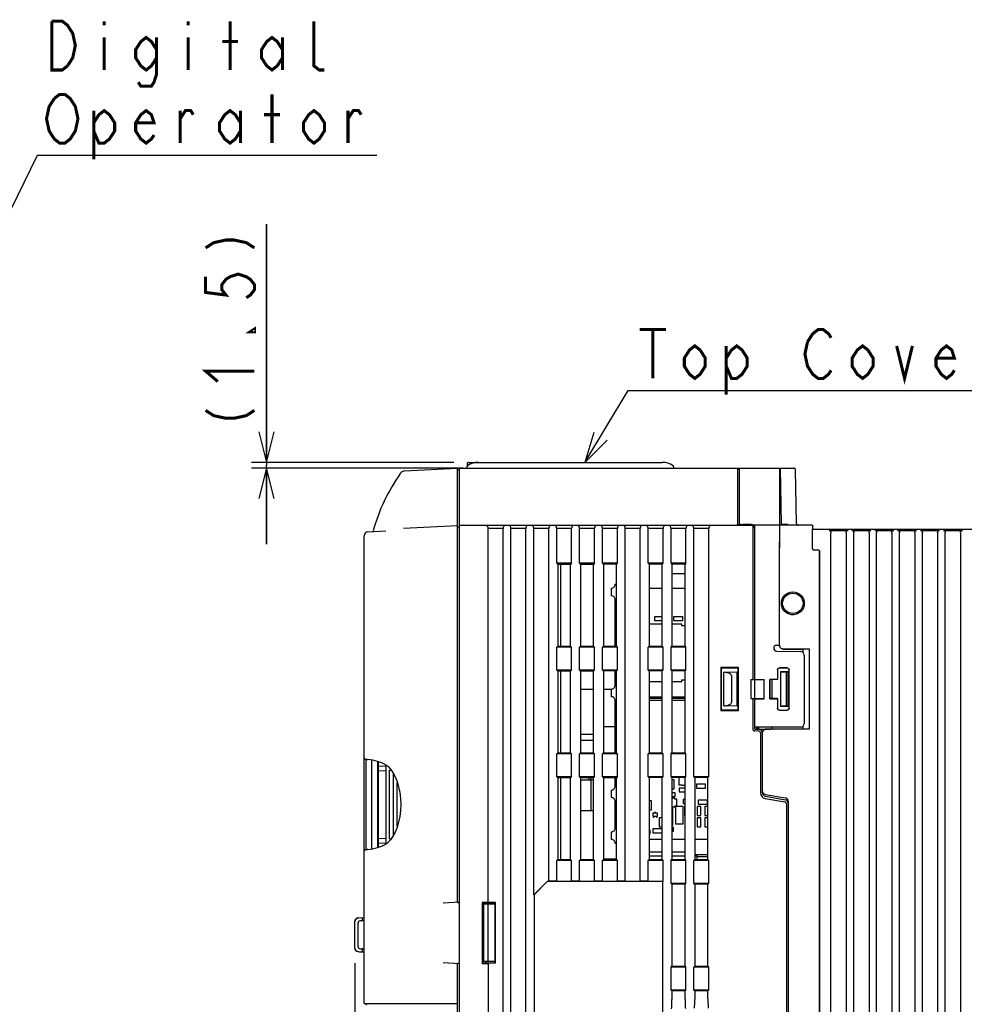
# Model space of a CAD drawing. Extents: x 28 to 410, y 33 to 287.
# Tile 15 of 41: x 111 to 173, y 195 to 259. Entities that reach past the tile are written whole.
import ezdxf

# ---------------------------------------------------------------- set-up
doc = ezdxf.new("R2010")
doc.units = 0
doc.header["$LTSCALE"] = 23.1
doc.linetypes.add('HIDDEN', pattern=[0.2, 0.1, -0.1])
doc.layers.get('0').update_dxf_attribs({"linetype": 'CONTINUOUS'})
for name, color, linetype in [('ALL_AXIS', 7, 'CONTINUOUS'), ('ALL_DIM', 7, 'CONTINUOUS'), ('ALL_FEATURES', 7, 'CONTINUOUS'), ('ALL_NOTE', 7, 'CONTINUOUS'), ('DEFAULT_2', 8, 'HIDDEN')]:
    doc.layers.add(name, color=color, linetype=linetype)
doc.dimstyles.get("Standard").update_dxf_attribs({"dimtxt": 2.5, "dimasz": 2.5, "dimexe": 1.25, "dimexo": 0.625, "dimtad": 1, "dimcen": 2.5, "dimazin": 3, "dimtfac": 1, "dimtmove": 0, "dimatfit": 3})

# ---------------------------------------------------------------- blocks, each defined once
blk = doc.blocks.new('_OPEN')
at = {"color": 0, "linetype": 'BYBLOCK'}
for p, q in [((0, 0), (-1, 0.25)), ((-1, -0.25), (0, 0)), ((-1, 0), (0, 0))]:
    blk.add_line(p, q, dxfattribs=at)
blk = doc.blocks.new('*D10')
at = {"layer": 'ALL_DIM', "color": 2, "linetype": 'CONTINUOUS'}
for p, q in [((132.768, 197.464), (132.768, 123.357)), ((133.491, 148.957), (133.491, 123.357)), ((132.768, 124.357), (121.811, 124.357)), ((121.811, 124.357), (133.129, 124.357)), ((138.491, 124.357), (133.129, 124.357)), ((133.491, 124.357), (138.491, 124.357))]:
    blk.add_line(p, q, dxfattribs=at)
at = {"layer": 'ALL_DIM', "color": 2, "linetype": 'CONTINUOUS', "xscale": 2, "yscale": 2, "zscale": 2}
blk.add_blockref('_OPEN', (132.768, 124.357), dxfattribs=at)
at = {"layer": 'ALL_DIM', "color": 2, "linetype": 'CONTINUOUS', "xscale": 2, "yscale": 2, "zscale": 2, "rotation": 180}
blk.add_blockref('_OPEN', (133.491, 124.357), dxfattribs=at)
blk = doc.blocks.new('*D12')
at = {"layer": 'ALL_DIM', "color": 2, "linetype": 'CONTINUOUS'}
for p, q in [((126.969, 230.332), (126.969, 245.955)), ((126.969, 245.955), (126.969, 230.145)), ((139.245, 230.332), (125.969, 230.332)), ((126.969, 224.957), (126.969, 230.145)), ((139.866, 229.957), (125.969, 229.957)), ((126.969, 229.957), (126.969, 224.957))]:
    blk.add_line(p, q, dxfattribs=at)
at = {"layer": 'ALL_DIM', "color": 2, "linetype": 'CONTINUOUS', "xscale": 2, "yscale": 2, "zscale": 2}
for p, rotation in [((126.969, 230.332), 270), ((126.969, 229.957), 90)]:
    blk.add_blockref('_OPEN', p, dxfattribs=dict(at, rotation=rotation))

msp = doc.modelspace()

# ---------------------------------------------------------------- linework, layer by layer
at = {"color": 7, "linetype": 'CONTINUOUS'}
for p, q in [((152.918, 219.705), (152.065, 219.705)), ((152.416, 220.207), (152.416, 219.957)), ((152.918, 220.207), (152.416, 220.207)), ((152.416, 219.957), (152.918, 219.957)), ((154.204, 219.705), (153.563, 219.705)), ((153.666, 220.207), (153.666, 219.957)), ((154.266, 220.207), (153.666, 220.207)), ((153.666, 219.957), (154.266, 219.957)), ((154.204, 219.61), (154.204, 219.705)), ((154.266, 219.957), (154.266, 220.207)), ((154.42, 219.61), (154.204, 219.61)), ((152.065, 215.959), (152.918, 215.959)), ((153.563, 215.959), (154.204, 215.959)), ((154.204, 215.959), (154.204, 216.054)), ((154.204, 216.054), (154.42, 216.054)), ((159.116, 212.957), (159.116, 212.83)), ((159.116, 212.907), (159.241, 212.907)), ((159.241, 212.907), (159.241, 212.828)), ((153.716, 209.507), (153.563, 209.507)), ((153.716, 208.907), (153.716, 209.507)), ((154.003, 209.646), (154.003, 209.178)), ((153.563, 208.907), (153.716, 208.907)), ((154.003, 209.178), (154.225, 209.178)), ((154.041, 208.957), (154.041, 208.707)), ((154.42, 208.957), (154.041, 208.957)), ((154.041, 208.707), (154.42, 208.707)), ((154.225, 209.178), (154.225, 209.146)), ((154.225, 209.146), (154.42, 209.146)), ((155.166, 209.207), (155.166, 208.957)), ((155.766, 209.207), (155.166, 209.207)), ((155.166, 208.957), (155.766, 208.957)), ((155.766, 208.957), (155.766, 209.207)), ((152.216, 208.132), (152.065, 208.132)), ((152.216, 207.532), (152.216, 208.132)), ((153.766, 208.657), (153.563, 208.657)), ((153.563, 208.407), (153.766, 208.407)), ((153.752, 208.293), (153.563, 208.293)), ((153.752, 208.229), (153.752, 208.293)), ((153.879, 208.229), (153.752, 208.229)), ((153.766, 208.407), (153.766, 208.657)), ((153.879, 207.785), (153.879, 208.229)), ((154.291, 208.207), (154.291, 207.957)), ((154.42, 208.207), (154.291, 208.207)), ((155.291, 208.157), (155.291, 207.907)), ((155.891, 208.157), (155.291, 208.157)), ((155.891, 207.907), (155.891, 208.157)), ((152.065, 207.532), (152.216, 207.532)), ((153.563, 207.721), (153.752, 207.721)), ((153.62, 207.679), (153.563, 207.679)), ((153.62, 206.536), (153.62, 207.679)), ((153.752, 207.721), (153.752, 207.785)), ((153.752, 207.785), (153.879, 207.785)), ((153.787, 207.754), (153.787, 206.611)), ((154.295, 207.754), (153.787, 207.754)), ((154.291, 207.957), (154.42, 207.957)), ((154.295, 206.611), (154.295, 207.754)), ((154.391, 207.757), (154.391, 207.157)), ((154.42, 207.757), (154.391, 207.757)), ((155.216, 207.757), (155.216, 207.157)), ((155.466, 207.757), (155.216, 207.757)), ((155.291, 207.907), (155.891, 207.907)), ((155.466, 207.157), (155.466, 207.757)), ((155.716, 207.757), (155.716, 207.157)), ((155.922, 207.757), (155.716, 207.757)), ((152.716, 207.007), (152.716, 206.407)), ((152.918, 207.007), (152.716, 207.007)), ((154.391, 207.157), (154.42, 207.157)), ((155.216, 207.157), (155.466, 207.157)), ((155.216, 207.007), (155.216, 206.407)), ((155.466, 207.007), (155.216, 207.007)), ((155.466, 206.407), (155.466, 207.007)), ((155.716, 207.157), (155.922, 207.157)), ((155.716, 207.007), (155.716, 206.407)), ((155.922, 207.007), (155.716, 207.007)), ((152.141, 206.207), (152.065, 206.207)), ((152.141, 205.957), (152.141, 206.207)), ((152.316, 206.282), (152.316, 206.032)), ((152.916, 206.282), (152.316, 206.282)), ((152.716, 206.407), (152.918, 206.407)), ((152.916, 206.032), (152.916, 206.282)), ((153.563, 206.536), (153.62, 206.536)), ((153.666, 206.382), (153.563, 206.382)), ((153.563, 206.132), (153.666, 206.132)), ((153.666, 206.132), (153.666, 206.382)), ((153.787, 206.611), (154.295, 206.611)), ((155.216, 206.407), (155.466, 206.407)), ((155.716, 206.407), (155.922, 206.407)), ((152.065, 205.957), (152.141, 205.957)), ((152.316, 206.032), (152.916, 206.032))]:
    msp.add_line(p, q, dxfattribs=at)
at = {"layer": 'ALL_AXIS', "color": 7, "linetype": 'CONTINUOUS'}
for p, q in [((139.616, 229.957), (157.866, 229.957)), ((157.866, 229.957), (157.866, 229.616)), ((139.616, 226.207), (158.866, 226.207)), ((158.866, 226.207), (158.866, 224.707)), ((160.616, 226.207), (160.616, 224.707)), ((139.616, 226.082), (139.491, 226.082)), ((149.841, 222.332), (149.915, 222.332)), ((149.591, 221.582), (149.591, 222.082)), ((152.065, 222.082), (152.918, 222.082)), ((153.563, 222.082), (154.42, 222.082)), ((149.841, 218.272), (149.841, 221.332)), ((149.841, 215.707), (149.841, 216.642)), ((149.591, 214.957), (149.591, 215.457)), ((149.841, 211.272), (149.841, 214.707)), ((159.116, 212.907), (159.241, 212.907)), ((149.841, 209.082), (149.841, 209.642)), ((149.591, 208.332), (149.591, 208.832)), ((149.841, 206.332), (149.841, 208.082)), ((149.591, 205.582), (149.591, 206.082)), ((152.918, 205.582), (152.065, 205.582)), ((154.42, 205.582), (153.563, 205.582)), ((155.922, 205.582), (155.061, 205.582)), ((149.915, 205.332), (149.841, 205.332)), ((152.065, 204.77), (152.918, 204.77)), ((153.563, 204.77), (154.42, 204.77)), ((155.922, 204.572), (155.061, 204.572)), ((155.216, 204.266), (155.216, 204.572)), ((155.922, 204.45), (155.216, 204.45))]:
    msp.add_line(p, q, dxfattribs=at)
for radius in [0.75, 0.669]:
    msp.add_circle((161.491, 221.082), radius, dxfattribs=at)
for centre, start, end in [((149.591, 222.332), 269.99996, 0.00004), ((149.591, 221.332), 359.99996, 90.00004), ((149.591, 215.707), 269.99996, 0.00004), ((149.591, 214.707), 359.99996, 90.00004), ((149.591, 209.082), 269.99996, 0.00004), ((149.591, 208.082), 359.99996, 90.00004), ((149.591, 206.332), 269.99996, 0.00004), ((149.591, 205.332), 359.99996, 90.00004)]:
    msp.add_arc(centre, 0.25, start, end, dxfattribs=at)
at = {"layer": 'ALL_DIM', "color": 2, "linetype": 'CONTINUOUS', "const_width": 0.2}
for points in [[(122.969, 244.407), (123.502, 244.751), (124.302, 244.923), (124.836, 244.923), (125.636, 244.751), (126.169, 244.407)], [(122.969, 242.515), (122.969, 241.483), (124.302, 241.311), (124.036, 241.655), (124.036, 241.999), (124.302, 242.343), (124.569, 242.515), (125.102, 242.687), (125.636, 242.515), (125.902, 242.343), (126.169, 241.999), (126.169, 241.655), (125.902, 241.311), (125.636, 241.139)], [(126.169, 239.075), (126.169, 238.903), (125.902, 238.903), (126.169, 239.075)], [(123.769, 235.635), (122.969, 236.323), (126.169, 236.323)], [(122.969, 233.743), (123.502, 233.399), (124.302, 233.227), (124.836, 233.227), (125.636, 233.399), (126.169, 233.743)]]:
    msp.add_lwpolyline(points, dxfattribs=at)
at = {"layer": 'ALL_FEATURES', "color": 7, "linetype": 'CONTINUOUS'}
for p, q in [((140.121, 230.209), (140.116, 229.957)), ((140.245, 230.332), (152.916, 230.332)), ((153.665, 230.046), (153.666, 229.957)), ((136.027, 229.769), (139.491, 229.95)), ((139.491, 201.457), (139.491, 229.95)), ((139.491, 229.832), (139.616, 229.832)), ((139.616, 142.457), (139.616, 229.957)), ((139.616, 229.957), (161.543, 229.957)), ((157.991, 229.856), (157.866, 229.858)), ((157.866, 229.616), (157.866, 226.277)), ((157.991, 226.233), (157.991, 229.957)), ((160.616, 229.957), (160.616, 226.207)), ((160.7, 229.457), (160.616, 229.457)), ((160.755, 226.282), (160.691, 229.957)), ((161.729, 226.33), (161.668, 229.834)), ((160.713, 228.707), (160.616, 228.707)), ((135.945, 226.015), (139.491, 226.2)), ((158.851, 226.214), (158.833, 226.216)), ((158.991, 216.086), (158.991, 226.22)), ((162.754, 226.207), (158.991, 226.207)), ((160.755, 226.282), (161.172, 226.282)), ((160.991, 226.282), (160.991, 226.207)), ((161.173, 226.207), (161.172, 226.282)), ((162.804, 225.957), (162.804, 226.157)), ((133.366, 194.832), (133.366, 225.52)), ((133.603, 225.769), (134.786, 225.831)), ((141.502, 226.003), (141.497, 226.057)), ((141.502, 201.45), (141.502, 226.003)), ((142.48, 226.003), (141.502, 226.003)), ((142.485, 226.057), (142.48, 226.003)), ((142.48, 146.411), (142.48, 226.003)), ((143.002, 226.003), (142.997, 226.057)), ((143.002, 146.411), (143.002, 226.003)), ((143.98, 226.003), (143.002, 226.003)), ((143.985, 226.057), (143.98, 226.003)), ((143.98, 146.411), (143.98, 226.003)), ((144.502, 226.003), (144.497, 226.057)), ((144.502, 201.957), (144.502, 226.003)), ((145.48, 226.003), (144.502, 226.003)), ((145.485, 226.057), (145.48, 226.003)), ((145.48, 202.832), (145.48, 226.003)), ((146.002, 226.003), (145.997, 226.057)), ((146.002, 223.707), (146.002, 226.003)), ((146.98, 226.003), (146.002, 226.003)), ((146.985, 226.057), (146.98, 226.003)), ((146.98, 223.707), (146.98, 226.003)), ((147.502, 226.003), (147.497, 226.057)), ((147.502, 223.707), (147.502, 226.003)), ((148.48, 226.003), (147.502, 226.003)), ((148.484, 226.049), (148.48, 226.003)), ((148.48, 223.707), (148.48, 226.003)), ((148.485, 226.057), (148.484, 226.049)), ((149.002, 226.003), (148.997, 226.057)), ((149.002, 223.707), (149.002, 226.003)), ((149.98, 226.003), (149.002, 226.003)), ((149.985, 226.057), (149.98, 226.003)), ((149.98, 223.707), (149.98, 226.003)), ((150.502, 226.003), (150.497, 226.057)), ((150.502, 202.832), (150.502, 226.003)), ((151.48, 226.003), (150.502, 226.003)), ((151.485, 226.057), (151.48, 226.003)), ((151.48, 202.832), (151.48, 226.003)), ((152.002, 226.003), (151.997, 226.057)), ((152.002, 223.707), (152.002, 226.003)), ((152.98, 226.003), (152.002, 226.003)), ((152.985, 226.057), (152.98, 226.003)), ((152.98, 223.707), (152.98, 226.003)), ((153.502, 226.003), (153.497, 226.057)), ((153.502, 223.707), (153.502, 226.003)), ((154.48, 226.003), (153.502, 226.003)), ((154.485, 226.057), (154.48, 226.003)), ((154.48, 223.707), (154.48, 226.003)), ((155.002, 226.003), (154.997, 226.057)), ((155.002, 209.707), (155.002, 226.003)), ((155.98, 226.003), (155.002, 226.003)), ((155.985, 226.057), (155.98, 226.003)), ((155.98, 209.707), (155.98, 226.003)), ((158.906, 226.108), (158.866, 226.111)), ((158.991, 226.089), (158.866, 226.091)), ((158.942, 226.104), (158.906, 226.108)), ((158.969, 226.1), (158.942, 226.104)), ((162.786, 225.939), (162.804, 225.957)), ((162.804, 225.957), (181.618, 225.957)), ((163.866, 225.872), (165.116, 225.872)), ((163.991, 147.332), (163.991, 225.718)), ((164.991, 225.718), (164.991, 147.332)), ((165.366, 225.872), (166.616, 225.872)), ((165.491, 147.332), (165.491, 225.718)), ((166.491, 225.718), (166.491, 147.332)), ((166.866, 225.872), (168.116, 225.872)), ((166.991, 147.332), (166.991, 225.718)), ((167.991, 225.718), (167.991, 147.332)), ((168.366, 225.872), (169.616, 225.872)), ((168.491, 147.332), (168.491, 225.718)), ((169.491, 225.718), (169.491, 147.332)), ((169.866, 225.872), (171.116, 225.872)), ((169.991, 147.332), (169.991, 225.718)), ((170.991, 225.718), (170.991, 147.332)), ((171.366, 225.872), (172.616, 225.872)), ((171.491, 147.332), (171.491, 225.718)), ((172.491, 225.718), (172.491, 147.332)), ((160.616, 218.339), (160.616, 225.122)), ((162.781, 224.657), (162.781, 225.439)), ((158.866, 224.707), (158.866, 216.084)), ((162.775, 224.691), (162.775, 224.645)), ((162.781, 224.657), (162.785, 224.634)), ((162.856, 224.582), (163.166, 224.582)), ((163.235, 224.495), (163.235, 147.919)), ((163.241, 147.907), (163.241, 224.507)), ((146.002, 223.707), (146.071, 223.638)), ((146.98, 223.707), (146.002, 223.707)), ((146.912, 223.639), (146.071, 223.638)), ((146.071, 223.638), (146.071, 218.276)), ((146.266, 218.276), (146.266, 223.638)), ((146.98, 223.707), (146.912, 223.639)), ((146.912, 218.275), (146.912, 223.639)), ((147.502, 223.707), (147.569, 223.64)), ((148.48, 223.707), (147.502, 223.707)), ((148.414, 223.641), (147.569, 223.64)), ((147.569, 223.64), (147.569, 218.274)), ((148.48, 223.707), (148.414, 223.641)), ((148.414, 218.274), (148.414, 223.641)), ((149.002, 223.707), (149.068, 223.641)), ((149.98, 223.707), (149.002, 223.707)), ((149.915, 223.642), (149.068, 223.641)), ((149.068, 223.641), (149.068, 218.273)), ((149.98, 223.707), (149.915, 223.642)), ((149.915, 218.272), (149.915, 223.642)), ((152.002, 223.707), (152.065, 223.644)), ((152.98, 223.707), (152.002, 223.707)), ((152.918, 223.645), (152.065, 223.644)), ((152.065, 223.644), (152.065, 218.27)), ((152.98, 223.707), (152.918, 223.645)), ((152.918, 218.269), (152.918, 223.645)), ((153.502, 223.707), (153.563, 223.646)), ((154.48, 223.707), (153.502, 223.707)), ((154.42, 223.647), (153.563, 223.646)), ((153.563, 223.646), (153.563, 218.268)), ((154.48, 223.707), (154.42, 223.647)), ((154.42, 218.267), (154.42, 223.647)), ((153.563, 223.045), (154.42, 223.045)), ((146.002, 218.207), (146.071, 218.276)), ((146.002, 216.707), (146.002, 218.207)), ((146.98, 218.207), (146.002, 218.207)), ((146.071, 218.276), (146.912, 218.275)), ((146.98, 218.207), (146.912, 218.275)), ((146.98, 216.707), (146.98, 218.207)), ((147.502, 218.207), (147.569, 218.274)), ((147.502, 216.707), (147.502, 218.207)), ((148.48, 218.207), (147.502, 218.207)), ((147.569, 218.274), (148.414, 218.274)), ((148.48, 218.207), (148.414, 218.274)), ((148.48, 216.707), (148.48, 218.207)), ((149.002, 218.207), (149.068, 218.273)), ((149.002, 216.707), (149.002, 218.207)), ((149.98, 218.207), (149.002, 218.207)), ((149.068, 218.273), (149.915, 218.272)), ((149.98, 218.207), (149.915, 218.272)), ((149.98, 216.707), (149.98, 218.207)), ((152.002, 218.207), (152.065, 218.27)), ((152.002, 216.707), (152.002, 218.207)), ((152.98, 218.207), (152.002, 218.207)), ((152.065, 218.27), (152.918, 218.269)), ((152.98, 218.207), (152.918, 218.269)), ((152.98, 216.707), (152.98, 218.207)), ((153.502, 218.207), (153.563, 218.268)), ((153.502, 216.707), (153.502, 218.207)), ((154.48, 218.207), (153.502, 218.207)), ((153.563, 218.268), (154.42, 218.267)), ((154.48, 218.207), (154.42, 218.267)), ((154.48, 216.707), (154.48, 218.207)), ((160.429, 218.335), (160.616, 218.339)), ((160.429, 217.954), (161.995, 217.926)), ((160.866, 218.09), (162.566, 218.09)), ((160.866, 218.082), (162.152, 218.083)), ((162.152, 218.083), (162.566, 218.09)), ((162.152, 218.083), (162.152, 217.866)), ((162.566, 218.09), (162.566, 212.824)), ((162.241, 217.676), (162.241, 213.207)), ((146.002, 216.707), (146.071, 216.638)), ((146.98, 216.707), (146.002, 216.707)), ((146.912, 216.639), (146.071, 216.638)), ((146.071, 216.638), (146.071, 211.276)), ((146.266, 211.276), (146.266, 216.638)), ((146.98, 216.707), (146.912, 216.639)), ((146.912, 211.275), (146.912, 216.639)), ((147.502, 216.707), (147.569, 216.64)), ((148.48, 216.707), (147.502, 216.707)), ((148.414, 216.641), (147.569, 216.64)), ((147.569, 216.64), (147.569, 211.274)), ((148.48, 216.707), (148.414, 216.641)), ((148.414, 211.274), (148.414, 216.641)), ((149.002, 216.707), (149.068, 216.641)), ((149.98, 216.707), (149.002, 216.707)), ((149.915, 216.642), (149.068, 216.641)), ((149.068, 216.641), (149.068, 211.273)), ((149.98, 216.707), (149.915, 216.642)), ((149.915, 211.272), (149.915, 216.642)), ((152.002, 216.707), (152.065, 216.644)), ((152.98, 216.707), (152.002, 216.707)), ((152.918, 216.645), (152.065, 216.644)), ((152.065, 216.644), (152.065, 211.27)), ((152.98, 216.707), (152.918, 216.645)), ((152.918, 211.269), (152.918, 216.645)), ((153.502, 216.707), (153.563, 216.646)), ((154.48, 216.707), (153.502, 216.707)), ((154.42, 216.647), (153.563, 216.646)), ((153.563, 216.646), (153.563, 211.268)), ((154.48, 216.707), (154.42, 216.647)), ((154.42, 211.267), (154.42, 216.647)), ((156.758, 216.865), (156.758, 214.049)), ((156.793, 216.831), (156.758, 216.865)), ((157.927, 216.865), (156.758, 216.865)), ((156.793, 216.831), (156.793, 214.084)), ((157.916, 216.831), (156.793, 216.831)), ((156.966, 216.567), (157.839, 216.582)), ((156.966, 214.347), (156.966, 216.567)), ((157.841, 214.332), (157.841, 216.582)), ((157.916, 216.831), (157.927, 216.865)), ((157.916, 214.083), (157.916, 216.831)), ((157.927, 214.049), (157.927, 216.865)), ((160.485, 216.714), (160.485, 216.089)), ((160.491, 216.707), (160.491, 216.082)), ((161.123, 216.839), (160.61, 216.839)), ((161.116, 216.832), (160.616, 216.832)), ((161.191, 216.582), (160.691, 216.582)), ((160.691, 216.581), (160.691, 214.333)), ((160.691, 216.581), (161.066, 216.574)), ((161.066, 214.34), (161.066, 216.574)), ((161.191, 214.332), (161.191, 216.582)), ((161.241, 214.207), (161.241, 216.707)), ((161.248, 214.2), (161.248, 216.714)), ((157.466, 216.326), (157.466, 214.589)), ((157.835, 214.582), (157.835, 216.332)), ((158.741, 216.082), (158.991, 216.086)), ((158.741, 216.082), (158.741, 214.832)), ((158.991, 216.095), (159.616, 216.094)), ((158.991, 216.084), (159.616, 216.094)), ((158.991, 214.83), (158.991, 216.084)), ((159.616, 214.82), (159.616, 216.094)), ((159.985, 216.089), (159.985, 214.825)), ((159.985, 216.089), (159.991, 216.082)), ((160.485, 216.089), (159.985, 216.089)), ((159.991, 214.832), (159.991, 216.082)), ((160.491, 216.082), (159.991, 216.082)), ((160.116, 216.082), (160.116, 214.832)), ((160.485, 216.089), (160.491, 216.082)), ((147.569, 215.449), (148.414, 215.45)), ((149.068, 215.45), (149.591, 215.451)), ((152.918, 214.707), (152.065, 214.707)), ((152.066, 214.957), (152.066, 214.707)), ((152.066, 214.957), (152.918, 214.957)), ((152.066, 214.868), (152.918, 214.868)), ((153.563, 214.957), (154.42, 214.957)), ((153.563, 214.868), (154.42, 214.868)), ((154.42, 214.707), (153.563, 214.707)), ((158.741, 214.832), (158.991, 214.828)), ((158.866, 214.83), (158.866, 212.832)), ((159.616, 214.82), (158.991, 214.83)), ((158.991, 212.832), (158.991, 214.828)), ((158.991, 214.819), (159.616, 214.82)), ((159.985, 214.825), (159.991, 214.832)), ((159.985, 214.825), (160.485, 214.825)), ((160.491, 214.832), (159.991, 214.832)), ((160.485, 214.825), (160.491, 214.832)), ((160.485, 214.825), (160.485, 214.2)), ((160.491, 214.832), (160.491, 214.207)), ((156.793, 214.084), (156.758, 214.049)), ((156.758, 214.049), (157.927, 214.049)), ((156.793, 214.084), (157.916, 214.083)), ((157.839, 214.332), (156.966, 214.347)), ((157.927, 214.049), (157.916, 214.083)), ((160.61, 214.075), (161.123, 214.075)), ((160.616, 214.082), (161.116, 214.082)), ((161.066, 214.34), (160.691, 214.333)), ((160.691, 214.332), (161.191, 214.332)), ((149.841, 212.982), (149.068, 212.982)), ((159.243, 212.703), (158.989, 212.707)), ((161.991, 212.957), (158.991, 212.957)), ((158.991, 212.832), (159.681, 212.82)), ((159.366, 212.578), (159.366, 208.647)), ((159.491, 212.574), (159.491, 208.667)), ((159.692, 212.824), (159.741, 212.828)), ((159.741, 212.828), (160.027, 212.829)), ((162.566, 212.824), (159.741, 212.824)), ((160.069, 212.829), (160.011, 212.829)), ((160.107, 212.829), (160.055, 212.829)), ((160.139, 212.829), (160.094, 212.829)), ((160.116, 212.829), (160.116, 212.957)), ((160.167, 212.83), (160.139, 212.829)), ((160.189, 212.83), (160.167, 212.83)), ((160.213, 212.831), (160.189, 212.83)), ((160.225, 212.831), (160.237, 212.832)), ((162.152, 212.831), (160.237, 212.832)), ((162.152, 213.018), (162.152, 212.831)), ((162.566, 212.824), (162.152, 212.831)), ((147.57, 212.478), (147.57, 212.111)), ((148.414, 212.478), (147.57, 212.478)), ((147.57, 212.111), (148.414, 212.111)), ((133.366, 210.945), (133.368, 210.926)), ((133.491, 204.91), (133.491, 210.854)), ((133.866, 204.961), (133.866, 210.803)), ((134.266, 205.059), (134.266, 210.705)), ((134.316, 205.079), (134.316, 210.685)), ((146.002, 211.207), (146.071, 211.276)), ((146.002, 209.707), (146.002, 211.207)), ((146.98, 211.207), (146.002, 211.207)), ((146.071, 211.276), (146.912, 211.275)), ((146.98, 211.207), (146.912, 211.275)), ((146.98, 209.707), (146.98, 211.207)), ((147.502, 211.207), (147.569, 211.274)), ((147.502, 209.707), (147.502, 211.207)), ((148.48, 211.207), (147.502, 211.207)), ((147.569, 211.274), (148.414, 211.274)), ((148.48, 211.207), (148.414, 211.274)), ((148.48, 209.707), (148.48, 211.207)), ((149.002, 211.207), (149.068, 211.273)), ((149.002, 209.707), (149.002, 211.207)), ((149.98, 211.207), (149.002, 211.207)), ((149.068, 211.273), (149.915, 211.272)), ((149.98, 211.207), (149.915, 211.272)), ((149.98, 209.707), (149.98, 211.207)), ((152.002, 211.207), (152.065, 211.27)), ((152.002, 209.707), (152.002, 211.207)), ((152.98, 211.207), (152.002, 211.207)), ((152.065, 211.27), (152.918, 211.269)), ((152.98, 211.207), (152.918, 211.269)), ((152.98, 209.707), (152.98, 211.207)), ((153.502, 211.207), (153.563, 211.268)), ((153.502, 209.707), (153.502, 211.207)), ((154.48, 211.207), (153.502, 211.207)), ((153.563, 211.268), (154.42, 211.267)), ((154.48, 211.207), (154.42, 211.267)), ((154.48, 209.707), (154.48, 211.207)), ((134.316, 210.414), (134.816, 210.406)), ((134.316, 210.1), (134.816, 210.108)), ((134.816, 205.306), (134.816, 210.458)), ((134.92, 210.395), (134.942, 210.377)), ((134.942, 210.377), (134.955, 210.365)), ((134.955, 210.365), (134.955, 210.365)), ((135.041, 205.632), (135.041, 210.132)), ((135.041, 210.132), (135.143, 210.132)), ((135.291, 205.867), (135.291, 209.897)), ((146.002, 209.707), (146.071, 209.638)), ((146.98, 209.707), (146.002, 209.707)), ((146.912, 209.639), (146.071, 209.638)), ((146.071, 209.638), (146.071, 204.276)), ((146.266, 204.276), (146.266, 209.638)), ((146.98, 209.707), (146.912, 209.639)), ((146.912, 204.275), (146.912, 209.639)), ((147.502, 209.707), (147.569, 209.64)), ((148.48, 209.707), (147.502, 209.707)), ((148.414, 209.641), (147.569, 209.64)), ((147.569, 209.64), (147.569, 204.274)), ((148.266, 209.482), (147.59, 209.47)), ((148.266, 209.484), (148.266, 209.64)), ((148.266, 209.499), (148.414, 209.499)), ((148.266, 207.482), (148.266, 209.482)), ((148.48, 209.707), (148.414, 209.641)), ((148.414, 204.274), (148.414, 209.641)), ((149.002, 209.707), (149.068, 209.641)), ((149.98, 209.707), (149.002, 209.707)), ((149.915, 209.642), (149.068, 209.641)), ((149.068, 209.641), (149.068, 204.273)), ((149.98, 209.707), (149.915, 209.642)), ((149.915, 204.272), (149.915, 209.642)), ((152.002, 209.707), (152.065, 209.644)), ((152.98, 209.707), (152.002, 209.707)), ((152.918, 209.645), (152.065, 209.644)), ((152.065, 209.644), (152.065, 204.27)), ((152.98, 209.707), (152.918, 209.645)), ((152.918, 204.269), (152.918, 209.645)), ((153.502, 209.707), (153.563, 209.646)), ((154.48, 209.707), (153.502, 209.707)), ((154.42, 209.647), (153.563, 209.646)), ((153.563, 209.646), (153.563, 204.268)), ((154.48, 209.707), (154.42, 209.647)), ((154.42, 204.267), (154.42, 209.647)), ((155.002, 209.707), (155.061, 209.648)), ((155.98, 209.707), (155.002, 209.707)), ((155.922, 209.649), (155.061, 209.648)), ((155.061, 209.648), (155.061, 204.266)), ((155.98, 209.707), (155.922, 209.649)), ((155.922, 204.266), (155.922, 209.649)), ((135.541, 206.429), (135.541, 209.335)), ((159.676, 208.277), (160.963, 208.05)), ((159.698, 208.546), (160.985, 208.319)), ((159.698, 208.421), (160.985, 208.194)), ((161.191, 208.072), (161.191, 182.842)), ((147.59, 207.494), (148.266, 207.482)), ((148.144, 207.459), (148.144, 207.484)), ((148.414, 207.459), (148.144, 207.459)), ((148.266, 207.459), (148.266, 207.481)), ((148.414, 207.465), (148.266, 207.465)), ((161.066, 207.927), (161.066, 182.987)), ((152.316, 207.307), (152.316, 207.107)), ((152.616, 207.307), (152.316, 207.307)), ((152.316, 207.107), (152.616, 207.107)), ((152.339, 207.107), (152.339, 207.057)), ((152.339, 207.057), (152.394, 207.057)), ((152.394, 207.057), (152.394, 207.107)), ((152.426, 207.357), (152.426, 207.307)), ((152.506, 207.357), (152.426, 207.357)), ((152.506, 207.307), (152.506, 207.357)), ((152.539, 207.107), (152.539, 207.057)), ((152.539, 207.057), (152.594, 207.057)), ((152.594, 207.057), (152.594, 207.107)), ((152.616, 207.107), (152.616, 207.307)), ((134.316, 205.664), (134.816, 205.656)), ((135.041, 205.632), (135.143, 205.632)), ((134.316, 205.35), (134.816, 205.358)), ((134.943, 205.387), (134.921, 205.37)), ((134.955, 205.399), (134.943, 205.387)), ((134.955, 205.399), (134.955, 205.399)), ((146.002, 204.207), (146.071, 204.276)), ((146.002, 202.832), (146.002, 204.207)), ((146.98, 204.207), (146.002, 204.207)), ((146.071, 204.276), (146.912, 204.275)), ((146.98, 204.207), (146.912, 204.275)), ((146.98, 202.832), (146.98, 204.207)), ((147.502, 204.207), (147.569, 204.274)), ((147.502, 202.832), (147.502, 204.207)), ((148.48, 204.207), (147.502, 204.207)), ((147.569, 204.274), (148.414, 204.274)), ((148.48, 204.207), (148.414, 204.274)), ((148.48, 202.832), (148.48, 204.207)), ((149.002, 204.207), (149.068, 204.273)), ((149.002, 202.832), (149.002, 204.207)), ((149.98, 204.207), (149.002, 204.207)), ((149.915, 204.293), (149.068, 204.293)), ((149.068, 204.273), (149.915, 204.272)), ((149.98, 204.207), (149.915, 204.272)), ((149.98, 202.832), (149.98, 204.207)), ((152.002, 204.207), (152.065, 204.27)), ((152.002, 202.832), (152.002, 204.207)), ((152.98, 204.207), (152.002, 204.207)), ((152.065, 204.52), (152.918, 204.52)), ((152.065, 204.27), (152.918, 204.269)), ((152.98, 204.207), (152.918, 204.269)), ((152.98, 202.832), (152.98, 204.207)), ((153.502, 204.207), (153.563, 204.268)), ((153.502, 202.707), (153.502, 204.207)), ((154.48, 204.207), (153.502, 204.207)), ((153.563, 204.52), (154.42, 204.52)), ((153.563, 204.268), (154.42, 204.267)), ((154.48, 204.207), (154.42, 204.267)), ((154.48, 202.707), (154.48, 204.207)), ((155.002, 204.207), (155.061, 204.266)), ((155.002, 202.707), (155.002, 204.207)), ((155.98, 204.207), (155.002, 204.207)), ((155.061, 204.52), (155.216, 204.52)), ((155.061, 204.266), (155.922, 204.266)), ((155.98, 204.207), (155.922, 204.266)), ((155.98, 202.707), (155.98, 204.207)), ((144.502, 201.957), (145.377, 202.832)), ((145.382, 202.821), (144.513, 201.952)), ((145.377, 202.832), (145.382, 202.821)), ((145.48, 202.832), (145.377, 202.832)), ((152.969, 202.821), (145.382, 202.821)), ((145.485, 202.837), (145.48, 202.832)), ((145.922, 202.843), (145.56, 202.843)), ((146.002, 202.832), (145.997, 202.837)), ((146.98, 202.832), (146.002, 202.832)), ((146.985, 202.837), (146.98, 202.832)), ((147.422, 202.843), (147.06, 202.843)), ((147.502, 202.832), (147.497, 202.837)), ((148.48, 202.832), (147.502, 202.832)), ((148.485, 202.837), (148.48, 202.832)), ((148.922, 202.843), (148.56, 202.843)), ((149.002, 202.832), (148.997, 202.837)), ((149.98, 202.832), (149.002, 202.832)), ((149.985, 202.837), (149.98, 202.832)), ((150.422, 202.843), (150.06, 202.843)), ((150.502, 202.832), (150.497, 202.837)), ((151.48, 202.832), (150.502, 202.832)), ((151.485, 202.837), (151.48, 202.832)), ((151.922, 202.843), (151.56, 202.843)), ((152.002, 202.832), (151.997, 202.837)), ((152.98, 202.832), (152.002, 202.832)), ((152.98, 202.832), (152.969, 202.821)), ((152.969, 190.093), (152.969, 202.821)), ((153.502, 202.707), (153.563, 202.646)), ((154.48, 202.707), (153.502, 202.707)), ((154.42, 202.647), (153.563, 202.646)), ((153.563, 202.646), (153.563, 197.268)), ((154.48, 202.707), (154.42, 202.647)), ((154.42, 197.267), (154.42, 202.647)), ((155.002, 202.707), (155.061, 202.648)), ((155.98, 202.707), (155.002, 202.707)), ((155.922, 202.649), (155.061, 202.648)), ((155.061, 202.648), (155.061, 197.266)), ((155.98, 202.707), (155.922, 202.649)), ((155.922, 197.266), (155.922, 202.649)), ((144.502, 201.957), (144.513, 201.952)), ((144.513, 201.952), (144.513, 190.093)), ((139.616, 201.464), (138.549, 201.408)), ((139.491, 201.457), (139.553, 201.46)), ((141.116, 201.457), (141.116, 197.457)), ((141.125, 201.43), (141.116, 201.457)), ((141.422, 201.457), (141.116, 201.457)), ((141.125, 201.43), (141.125, 197.484)), ((141.963, 201.429), (141.125, 201.43)), ((141.963, 201.332), (141.125, 201.34)), ((141.129, 197.574), (141.129, 201.34)), ((141.229, 197.575), (141.229, 201.339)), ((141.479, 201.337), (141.479, 197.577)), ((141.502, 201.45), (141.497, 201.453)), ((141.985, 201.45), (141.502, 201.45)), ((141.985, 201.45), (141.963, 201.429)), ((141.963, 197.485), (141.963, 201.429)), ((141.985, 197.464), (141.985, 201.45)), ((132.934, 200.436), (133.014, 200.45)), ((133.014, 200.45), (133.317, 200.456)), ((133.266, 200.297), (133.266, 200.455)), ((132.768, 198.464), (132.768, 200.2)), ((132.966, 198.544), (132.966, 200.12)), ((133.366, 200.25), (133.089, 200.245)), ((132.787, 198.369), (132.768, 198.464)), ((133.089, 198.419), (133.366, 198.414)), ((133.266, 198.209), (133.266, 198.367)), ((133.014, 198.214), (132.934, 198.228)), ((133.014, 198.214), (133.317, 198.208)), ((138.549, 197.506), (139.616, 197.45)), ((139.491, 155.707), (139.491, 197.457)), ((139.553, 197.454), (139.491, 197.457)), ((141.125, 197.484), (141.116, 197.457)), ((141.116, 197.457), (141.422, 197.457)), ((141.963, 197.582), (141.125, 197.574)), ((141.125, 197.484), (141.963, 197.485)), ((141.391, 197.485), (141.391, 197.577)), ((141.502, 197.464), (141.497, 197.461)), ((141.502, 197.464), (141.502, 176.95)), ((141.985, 197.464), (141.502, 197.464)), ((141.985, 197.464), (141.963, 197.485)), ((153.502, 197.207), (153.563, 197.268)), ((153.502, 195.707), (153.502, 197.207)), ((154.48, 197.207), (153.502, 197.207)), ((153.563, 197.268), (154.42, 197.267)), ((154.48, 197.207), (154.42, 197.267)), ((154.48, 195.707), (154.48, 197.207)), ((155.002, 197.207), (155.061, 197.266)), ((155.002, 195.707), (155.002, 197.207)), ((155.98, 197.207), (155.002, 197.207)), ((155.061, 197.266), (155.922, 197.266)), ((155.98, 197.207), (155.922, 197.266)), ((155.98, 195.707), (155.98, 197.207)), ((153.502, 195.707), (153.563, 195.646)), ((154.48, 195.707), (153.502, 195.707)), ((154.42, 195.647), (153.563, 195.646)), ((153.563, 195.646), (153.563, 195.081)), ((154.48, 195.707), (154.42, 195.647)), ((154.42, 195.096), (154.42, 195.647)), ((155.002, 195.707), (155.061, 195.648)), ((155.98, 195.707), (155.002, 195.707)), ((155.922, 195.649), (155.061, 195.648)), ((155.061, 195.648), (155.061, 195.107)), ((155.98, 195.707), (155.922, 195.649)), ((155.922, 195.122), (155.922, 195.649)), ((133.366, 194.832), (139.491, 194.832)), ((133.491, 194.832), (133.491, 194.707))]:
    msp.add_line(p, q, dxfattribs=at)
for points in [[(141.422, 226.146), (141.443, 226.137), (141.461, 226.124), (141.475, 226.108), (141.487, 226.091), (141.494, 226.074), (141.497, 226.057)], [(142.56, 226.146), (142.539, 226.137), (142.522, 226.124), (142.507, 226.108), (142.496, 226.091), (142.488, 226.074), (142.485, 226.057)], [(142.997, 226.057), (142.994, 226.074), (142.986, 226.091), (142.975, 226.108), (142.96, 226.124), (142.943, 226.137), (142.922, 226.146)], [(144.06, 226.146), (144.039, 226.137), (144.022, 226.124), (144.007, 226.108), (143.996, 226.091), (143.988, 226.074), (143.985, 226.057)], [(144.497, 226.057), (144.494, 226.074), (144.486, 226.091), (144.475, 226.108), (144.46, 226.124), (144.443, 226.137), (144.422, 226.146)], [(145.56, 226.146), (145.539, 226.137), (145.522, 226.124), (145.507, 226.108), (145.496, 226.091), (145.488, 226.074), (145.485, 226.057)], [(145.997, 226.057), (145.994, 226.074), (145.986, 226.091), (145.975, 226.108), (145.96, 226.124), (145.943, 226.137), (145.922, 226.146)], [(147.06, 226.146), (147.039, 226.137), (147.022, 226.124), (147.007, 226.108), (146.996, 226.091), (146.988, 226.074), (146.985, 226.057)], [(147.497, 226.057), (147.494, 226.074), (147.486, 226.091), (147.475, 226.108), (147.46, 226.124), (147.443, 226.137), (147.422, 226.146)], [(148.56, 226.146), (148.539, 226.137), (148.522, 226.124), (148.507, 226.108), (148.496, 226.091), (148.488, 226.074), (148.485, 226.057)], [(148.997, 226.057), (148.994, 226.074), (148.986, 226.091), (148.975, 226.108), (148.96, 226.124), (148.943, 226.137), (148.922, 226.146)], [(150.06, 226.146), (150.039, 226.137), (150.022, 226.124), (150.007, 226.108), (149.996, 226.091), (149.988, 226.074), (149.985, 226.057)], [(150.497, 226.057), (150.494, 226.074), (150.486, 226.091), (150.475, 226.108), (150.46, 226.124), (150.443, 226.137), (150.422, 226.146)], [(151.56, 226.146), (151.539, 226.137), (151.522, 226.124), (151.507, 226.108), (151.496, 226.091), (151.488, 226.074), (151.485, 226.057)], [(151.997, 226.057), (151.994, 226.074), (151.986, 226.091), (151.975, 226.108), (151.96, 226.124), (151.943, 226.137), (151.922, 226.146)], [(153.06, 226.146), (153.039, 226.137), (153.022, 226.124), (153.007, 226.108), (152.996, 226.091), (152.988, 226.074), (152.985, 226.057)], [(153.497, 226.057), (153.494, 226.074), (153.486, 226.091), (153.475, 226.108), (153.46, 226.124), (153.443, 226.137), (153.422, 226.146)], [(154.56, 226.146), (154.539, 226.137), (154.522, 226.124), (154.507, 226.108), (154.496, 226.091), (154.488, 226.074), (154.485, 226.057)], [(154.997, 226.057), (154.994, 226.074), (154.986, 226.091), (154.975, 226.108), (154.96, 226.124), (154.943, 226.137), (154.922, 226.146)], [(156.06, 226.146), (156.039, 226.137), (156.022, 226.124), (156.007, 226.108), (155.996, 226.091), (155.988, 226.074), (155.985, 226.057)], [(158.208, 226.223), (158.14, 226.224), (158.076, 226.227), (158.017, 226.23), (157.965, 226.236), (157.923, 226.243), (157.892, 226.253), (157.873, 226.264), (157.866, 226.277)], [(157.991, 226.306), (157.999, 226.292), (158.022, 226.28), (158.057, 226.27), (158.104, 226.263), (158.16, 226.258), (158.219, 226.256)], [(158.208, 226.223), (158.48, 226.221), (158.752, 226.219)], [(158.763, 226.249), (158.4, 226.254), (158.219, 226.256)], [(158.833, 226.216), (158.809, 226.217), (158.782, 226.218), (158.752, 226.219)], [(158.763, 226.249), (158.823, 226.247), (158.879, 226.243)], [(158.866, 226.211), (158.862, 226.213), (158.851, 226.214)], [(158.879, 226.243), (158.926, 226.237), (158.961, 226.231), (158.984, 226.225), (158.991, 226.22)], [(162.754, 226.207), (162.77, 226.205), (162.784, 226.197), (162.795, 226.186), (162.802, 226.172), (162.804, 226.157)], [(158.991, 226.093), (158.986, 226.096), (158.969, 226.1)], [(162.781, 225.439), (162.781, 225.536), (162.782, 225.629), (162.782, 225.715), (162.783, 225.791), (162.783, 225.853), (162.784, 225.899), (162.785, 225.928), (162.786, 225.939)], [(163.866, 225.872), (163.896, 225.867), (163.925, 225.855), (163.951, 225.833), (163.972, 225.802), (163.986, 225.764), (163.991, 225.718)], [(164.991, 225.718), (164.996, 225.764), (165.01, 225.802), (165.032, 225.833), (165.058, 225.855), (165.086, 225.867), (165.116, 225.872)], [(165.366, 225.872), (165.396, 225.867), (165.425, 225.855), (165.451, 225.833), (165.472, 225.802), (165.486, 225.764), (165.491, 225.718)], [(166.491, 225.718), (166.496, 225.764), (166.51, 225.802), (166.532, 225.833), (166.558, 225.855), (166.586, 225.867), (166.616, 225.872)], [(166.866, 225.872), (166.896, 225.867), (166.925, 225.855), (166.951, 225.833), (166.972, 225.802), (166.986, 225.764), (166.991, 225.718)], [(167.991, 225.718), (167.996, 225.764), (168.01, 225.802), (168.032, 225.833), (168.058, 225.855), (168.086, 225.867), (168.116, 225.872)], [(168.366, 225.872), (168.396, 225.867), (168.425, 225.855), (168.451, 225.833), (168.472, 225.802), (168.486, 225.764), (168.491, 225.718)], [(169.491, 225.718), (169.496, 225.764), (169.51, 225.802), (169.532, 225.833), (169.558, 225.855), (169.586, 225.867), (169.616, 225.872)], [(169.866, 225.872), (169.896, 225.867), (169.925, 225.855), (169.951, 225.833), (169.972, 225.802), (169.986, 225.764), (169.991, 225.718)], [(170.991, 225.718), (170.996, 225.764), (171.01, 225.802), (171.032, 225.833), (171.058, 225.855), (171.086, 225.867), (171.116, 225.872)], [(171.366, 225.872), (171.396, 225.867), (171.425, 225.855), (171.451, 225.833), (171.472, 225.802), (171.486, 225.764), (171.491, 225.718)], [(172.491, 225.718), (172.496, 225.764), (172.51, 225.802), (172.532, 225.833), (172.558, 225.855), (172.586, 225.867), (172.616, 225.872)], [(162.785, 224.634), (162.796, 224.613), (162.812, 224.596), (162.833, 224.586), (162.856, 224.582)], [(163.166, 224.582), (163.189, 224.578), (163.21, 224.568), (163.227, 224.551), (163.237, 224.53), (163.241, 224.507)], [(160.616, 218.34), (160.622, 218.284), (160.641, 218.231), (160.671, 218.184), (160.71, 218.144), (160.758, 218.115), (160.81, 218.096), (160.866, 218.09)], [(160.866, 218.082), (160.811, 218.088), (160.758, 218.107), (160.71, 218.137), (160.671, 218.176), (160.641, 218.224), (160.622, 218.277), (160.616, 218.332)], [(157.466, 216.326), (157.461, 216.357), (157.445, 216.389), (157.42, 216.419), (157.387, 216.446), (157.347, 216.47), (157.3, 216.492), (157.247, 216.512), (157.187, 216.529), (157.121, 216.543), (157.047, 216.554), (156.966, 216.562)], [(157.839, 216.582), (157.838, 216.573), (157.837, 216.548), (157.836, 216.509), (157.836, 216.457), (157.835, 216.397), (157.835, 216.332)], [(160.485, 216.714), (160.491, 216.752), (160.508, 216.787), (160.536, 216.815), (160.571, 216.832), (160.61, 216.839)], [(160.616, 216.832), (160.577, 216.826), (160.542, 216.808), (160.515, 216.781), (160.497, 216.746), (160.491, 216.707)], [(161.066, 216.574), (161.098, 216.575), (161.129, 216.575), (161.154, 216.575), (161.174, 216.576), (161.187, 216.576), (161.191, 216.577)], [(161.241, 216.707), (161.235, 216.746), (161.218, 216.781), (161.19, 216.808), (161.155, 216.826), (161.116, 216.832)], [(161.123, 216.839), (161.161, 216.832), (161.196, 216.815), (161.224, 216.787), (161.242, 216.752), (161.248, 216.714)], [(156.966, 214.352), (157.047, 214.36), (157.121, 214.371), (157.187, 214.385), (157.247, 214.402), (157.3, 214.422), (157.347, 214.444), (157.387, 214.468), (157.42, 214.495), (157.445, 214.525), (157.461, 214.557), (157.466, 214.589)], [(157.835, 214.582), (157.835, 214.517), (157.836, 214.457), (157.836, 214.405), (157.837, 214.366), (157.838, 214.341), (157.839, 214.332)], [(160.61, 214.075), (160.571, 214.082), (160.536, 214.099), (160.508, 214.127), (160.491, 214.162), (160.485, 214.2)], [(160.491, 214.207), (160.497, 214.168), (160.515, 214.133), (160.542, 214.106), (160.577, 214.088), (160.616, 214.082)], [(161.191, 214.337), (161.187, 214.338), (161.174, 214.338), (161.154, 214.339), (161.129, 214.339), (161.098, 214.34), (161.066, 214.34)], [(161.116, 214.082), (161.155, 214.088), (161.19, 214.106), (161.218, 214.133), (161.235, 214.168), (161.241, 214.207)], [(161.248, 214.2), (161.242, 214.162), (161.224, 214.127), (161.196, 214.099), (161.161, 214.082), (161.123, 214.075)], [(159.491, 212.578), (159.496, 212.627), (159.51, 212.674), (159.533, 212.717), (159.564, 212.755), (159.602, 212.786), (159.645, 212.809), (159.692, 212.824)], [(159.741, 212.824), (159.685, 212.818), (159.633, 212.799), (159.585, 212.77), (159.546, 212.73), (159.516, 212.683), (159.497, 212.63), (159.491, 212.574)], [(160.225, 212.831), (160.225, 212.831), (160.222, 212.831), (160.218, 212.831), (160.213, 212.831)], [(133.368, 210.926), (133.379, 210.903), (133.394, 210.886), (133.41, 210.875), (133.425, 210.869), (133.44, 210.864), (133.457, 210.86), (133.477, 210.857), (133.501, 210.853), (133.529, 210.849), (133.561, 210.845), (133.595, 210.842), (133.6, 210.841)], [(134.86, 210.436), (134.564, 210.59), (134.253, 210.71), (133.93, 210.794), (133.6, 210.841)], [(134.86, 210.436), (134.891, 210.416), (134.92, 210.395)], [(134.955, 210.365), (135.097, 210.201), (135.252, 209.971), (135.397, 209.697), (135.526, 209.385), (135.632, 209.039), (135.712, 208.669), (135.762, 208.281), (135.778, 207.884), (135.762, 207.487), (135.713, 207.099), (135.633, 206.728), (135.527, 206.382), (135.398, 206.069), (135.253, 205.795), (135.098, 205.565), (134.955, 205.399)], [(148.142, 209.48), (148.137, 209.52), (148.119, 209.573), (148.089, 209.62), (148.069, 209.64)], [(133.6, 204.923), (133.568, 204.92), (133.538, 204.916), (133.511, 204.913), (133.487, 204.909), (133.467, 204.906), (133.449, 204.902), (133.435, 204.898), (133.422, 204.894), (133.408, 204.888), (133.392, 204.876), (133.378, 204.859), (133.368, 204.837), (133.366, 204.819)], [(133.6, 204.923), (133.93, 204.97), (134.253, 205.054), (134.564, 205.174), (134.86, 205.328)], [(134.921, 205.37), (134.893, 205.35), (134.86, 205.328)], [(145.56, 202.843), (145.538, 202.843), (145.518, 202.842), (145.502, 202.841), (145.49, 202.839), (145.485, 202.837)], [(145.997, 202.837), (145.992, 202.839), (145.981, 202.841), (145.964, 202.842), (145.944, 202.843), (145.922, 202.843)], [(147.06, 202.843), (147.038, 202.843), (147.018, 202.842), (147.002, 202.841), (146.99, 202.839), (146.985, 202.837)], [(147.497, 202.837), (147.492, 202.839), (147.481, 202.841), (147.464, 202.842), (147.444, 202.843), (147.422, 202.843)], [(148.56, 202.843), (148.538, 202.843), (148.518, 202.842), (148.502, 202.841), (148.49, 202.839), (148.485, 202.837)], [(148.997, 202.837), (148.992, 202.839), (148.981, 202.841), (148.964, 202.842), (148.944, 202.843), (148.922, 202.843)], [(150.06, 202.843), (150.038, 202.843), (150.018, 202.842), (150.002, 202.841), (149.99, 202.839), (149.985, 202.837)], [(150.497, 202.837), (150.492, 202.839), (150.481, 202.841), (150.464, 202.842), (150.444, 202.843), (150.422, 202.843)], [(151.56, 202.843), (151.538, 202.843), (151.518, 202.842), (151.502, 202.841), (151.49, 202.839), (151.485, 202.837)], [(151.997, 202.837), (151.992, 202.839), (151.981, 202.841), (151.964, 202.842), (151.944, 202.843), (151.922, 202.843)], [(141.497, 201.453), (141.492, 201.455), (141.481, 201.456), (141.464, 201.456), (141.444, 201.457), (141.422, 201.457)], [(132.768, 200.2), (132.787, 200.295), (132.84, 200.376), (132.919, 200.43), (132.934, 200.436)], [(132.934, 200.436), (132.874, 200.405), (132.809, 200.337), (132.773, 200.251), (132.768, 200.2)], [(132.768, 198.464), (132.774, 198.41), (132.811, 198.324), (132.877, 198.257), (132.934, 198.228)], [(132.934, 198.228), (132.919, 198.234), (132.84, 198.288), (132.787, 198.369)], [(141.422, 197.457), (141.444, 197.457), (141.464, 197.458), (141.481, 197.458), (141.492, 197.459), (141.497, 197.461)], [(153.537, 194.481), (153.544, 194.557), (153.551, 194.647), (153.556, 194.746), (153.56, 194.853), (153.562, 194.966), (153.563, 195.081)], [(154.42, 195.096), (154.421, 194.981), (154.423, 194.868), (154.427, 194.761), (154.432, 194.662), (154.439, 194.573), (154.446, 194.497)], [(155.035, 194.507), (155.043, 194.584), (155.049, 194.673), (155.055, 194.772), (155.058, 194.879), (155.061, 194.992), (155.061, 195.107)], [(155.922, 195.122), (155.922, 195.007), (155.925, 194.894), (155.929, 194.787), (155.934, 194.688), (155.94, 194.599), (155.948, 194.523)]]:
    msp.add_lwpolyline(points, dxfattribs=at)
for centre, radius, start, end in [((140.193, 230.045), 0.075, 124.97041, 179), ((140.245, 230.207), 0.125, 90, 179), ((140.866, 229.082), 1.25, 90, 124.97041), ((152.916, 229.082), 1.25, 55.02959, 90), ((153.59, 230.045), 0.075, 1, 55.02959), ((145.991, 222.457), 12.5, 145.09907, 164.34324), ((136.047, 229.394), 0.375, 93, 145.09907), ((161.543, 229.832), 0.125, 1.00227, 90.00004), ((161.854, 226.332), 0.125, 180.99819, 269.99855), ((133.616, 225.52), 0.25, 93, 180), ((133.895, 225.847), 0.0625, 282.00434, 344.34798), ((162.864, 226.082), 0.125, 241.28118, 270), ((160.432, 218.145), 0.191, 91, 269), ((161.991, 217.676), 0.25, 0, 89), ((157.966, 214.526), 1.25, 199.91665, 200.76989), ((158.991, 212.832), 0.125, 180, 269), ((159.241, 212.578), 0.125, 0, 89), ((159.241, 212.578), 0.25, 0, 89), ((161.991, 213.207), 0.25, 270, 360), ((147.591, 209.395), 0.075, 91, 106.92921), ((159.741, 208.792), 0.25, 180, 260), ((159.741, 208.647), 0.375, 180, 260), ((159.741, 208.667), 0.25, 180, 260), ((160.941, 207.927), 0.125, 0, 80), ((160.941, 208.072), 0.25, 0, 80), ((160.941, 207.947), 0.25, 0, 80), ((147.591, 207.569), 0.075, 253.07079, 269), ((133.216, 200.297), 0.05, 271, 360), ((133.316, 200.531), 0.075, 271, 313.57157), ((133.091, 200.12), 0.125, 91.00989, 180.00017), ((133.091, 198.544), 0.125, 179.99983, 268.99002), ((133.216, 198.367), 0.05, 0, 89), ((133.316, 198.133), 0.075, 46.42843, 89)]:
    msp.add_arc(centre, radius, start, end, dxfattribs=at)
at = {"layer": 'ALL_NOTE', "color": 2, "linetype": 'CONTINUOUS'}
for p, q in [((99.498, 225.092), (111.937, 250.481)), ((111.937, 250.481), (112.187, 250.481)), ((112.187, 250.481), (134.203, 250.481)), ((147.841, 230.332), (150.683, 235.043)), ((150.683, 235.043), (150.933, 235.043)), ((150.933, 235.043), (175.701, 235.043))]:
    msp.add_line(p, q, dxfattribs=at)
at = {"layer": 'ALL_NOTE', "color": 2, "linetype": 'CONTINUOUS', "const_width": 0.2}
for points in [[(113.907, 256.347), (113.563, 256.081), (112.875, 256.081), (112.875, 259.281)], [(112.875, 259.281), (113.563, 259.281), (113.907, 259.014), (114.079, 258.747), (114.251, 258.481), (114.423, 257.681), (114.251, 256.881), (113.907, 256.347)], [(116.315, 259.281), (116.315, 259.014)], [(121.819, 259.281), (121.819, 259.014)], [(124.571, 256.081), (124.571, 259.281)], [(130.763, 256.081), (130.419, 256.081), (130.075, 256.347), (130.075, 259.281)], [(116.315, 258.214), (116.315, 256.081)], [(119.755, 256.881), (119.411, 256.347), (119.067, 256.081), (118.723, 256.347), (118.379, 256.881), (118.379, 257.414), (118.723, 257.947), (119.067, 258.214), (119.411, 257.947), (119.755, 257.414)], [(119.755, 258.214), (119.755, 255.814), (119.583, 255.281), (119.411, 255.014), (118.723, 255.014), (118.551, 255.281)], [(121.819, 258.214), (121.819, 256.081)], [(124.055, 257.947), (125.087, 257.947)], [(128.011, 256.881), (127.667, 256.347), (127.323, 256.081), (126.979, 256.347), (126.635, 256.881), (126.635, 257.414), (126.979, 257.947), (127.323, 258.214), (127.667, 257.947), (128.011, 257.414)], [(128.011, 258.214), (128.011, 256.081)], [(113.047, 254.214), (113.391, 254.481), (113.735, 254.481), (114.079, 254.214), (114.251, 253.947), (114.423, 253.681), (114.595, 252.881), (114.423, 252.081), (114.251, 251.814)], [(127.323, 251.281), (127.323, 254.481)], [(114.251, 251.814), (114.079, 251.547), (113.735, 251.281), (113.391, 251.281), (113.047, 251.547), (112.875, 251.814), (112.703, 252.081), (112.531, 252.881), (112.703, 253.681), (113.047, 254.214)], [(115.627, 252.614), (115.971, 253.147), (116.315, 253.414), (116.659, 253.147), (117.003, 252.614), (117.003, 252.081), (116.659, 251.547), (116.315, 251.281), (115.971, 251.281), (115.627, 252.081)], [(115.627, 253.414), (115.627, 250.214)], [(119.583, 251.814), (119.411, 251.547), (119.067, 251.281), (118.723, 251.547), (118.379, 252.081), (118.379, 252.614), (118.723, 253.147), (119.067, 253.414), (119.411, 253.147), (119.583, 252.614), (118.379, 252.614)], [(121.303, 252.881), (121.647, 253.414), (121.991, 253.414), (122.163, 253.147)], [(121.303, 251.281), (121.303, 253.414)], [(125.259, 252.081), (124.915, 251.547), (124.571, 251.281), (124.227, 251.547), (123.883, 252.081), (123.883, 252.614), (124.227, 253.147), (124.571, 253.414), (124.915, 253.147), (125.259, 252.614)], [(125.259, 253.414), (125.259, 251.281)], [(130.763, 252.081), (130.419, 251.547), (130.075, 251.281), (129.731, 251.547), (129.387, 252.081), (129.387, 252.614), (129.731, 253.147), (130.075, 253.414), (130.419, 253.147), (130.763, 252.614), (130.763, 252.081)], [(132.311, 252.881), (132.655, 253.414), (132.999, 253.414), (133.171, 253.147)], [(132.311, 251.281), (132.311, 253.414)], [(126.807, 253.147), (127.839, 253.147)], [(151.449, 239.043), (153.169, 239.043)], [(152.309, 239.043), (152.309, 235.843)], [(162.457, 238.243), (162.801, 238.776), (163.145, 239.043), (163.489, 239.043), (163.833, 238.776), (164.005, 238.51)], [(155.749, 236.643), (155.405, 236.11), (155.061, 235.843), (154.717, 236.11), (154.373, 236.643), (154.373, 237.176), (154.717, 237.71), (155.061, 237.976), (155.405, 237.71), (155.749, 237.176), (155.749, 236.643)], [(157.125, 237.176), (157.469, 237.71), (157.813, 237.976), (158.157, 237.71), (158.501, 237.176), (158.501, 236.643), (158.157, 236.11), (157.813, 235.843), (157.469, 235.843), (157.125, 236.643)], [(157.125, 237.976), (157.125, 234.776)], [(164.005, 236.376), (163.833, 236.11), (163.489, 235.843), (163.145, 235.843), (162.801, 236.11), (162.629, 236.376), (162.457, 236.643), (162.285, 237.443), (162.457, 238.243)], [(166.757, 236.643), (166.413, 236.11), (166.069, 235.843), (165.725, 236.11), (165.381, 236.643), (165.381, 237.176), (165.725, 237.71), (166.069, 237.976), (166.413, 237.71), (166.757, 237.176), (166.757, 236.643)], [(168.305, 237.976), (168.821, 235.843), (169.337, 237.976)], [(172.089, 236.376), (171.917, 236.11), (171.573, 235.843), (171.229, 236.11), (170.885, 236.643), (170.885, 237.176), (171.229, 237.71), (171.573, 237.976), (171.917, 237.71), (172.089, 237.176), (170.885, 237.176)]]:
    msp.add_lwpolyline(points, dxfattribs=at)
at = {"layer": 'ALL_NOTE', "color": 2, "linetype": 'CONTINUOUS'}
msp.add_lwpolyline([(148.446, 232.303), (147.841, 230.332), (149.302, 231.786)], dxfattribs=at)
at = {"layer": 'DEFAULT_2', "color": 8, "linetype": 'HIDDEN'}
msp.add_circle((161.491, 221.082), 0.75, dxfattribs=at)

# ---------------------------------------------------------------- dimensions: what is measured, and where the dimension line sits
at = {"layer": 'ALL_DIM', "color": 2, "linetype": 'CONTINUOUS'}
for base, p1, p2, angle, picture, middle in [((126.9690031, 230.33202847), (139.866103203, 229.95702847), (139.245485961, 230.33202847), 90, '*D12', (126.1690031, 232.195285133)), ((132.768, 124.357), (133.491, 148.957), (132.768, 197.464), 180, '*D10', (121.811, 125.157))]:
    dim = msp.add_linear_dim(base=base, p1=p1, p2=p2, angle=angle, dimstyle='Standard', dxfattribs=at)
    dim.commit()
    dim.dimension.update_dxf_attribs({"geometry": picture, "text_midpoint": middle, "dimtype": 128})

doc.saveas('drawing.dxf')
